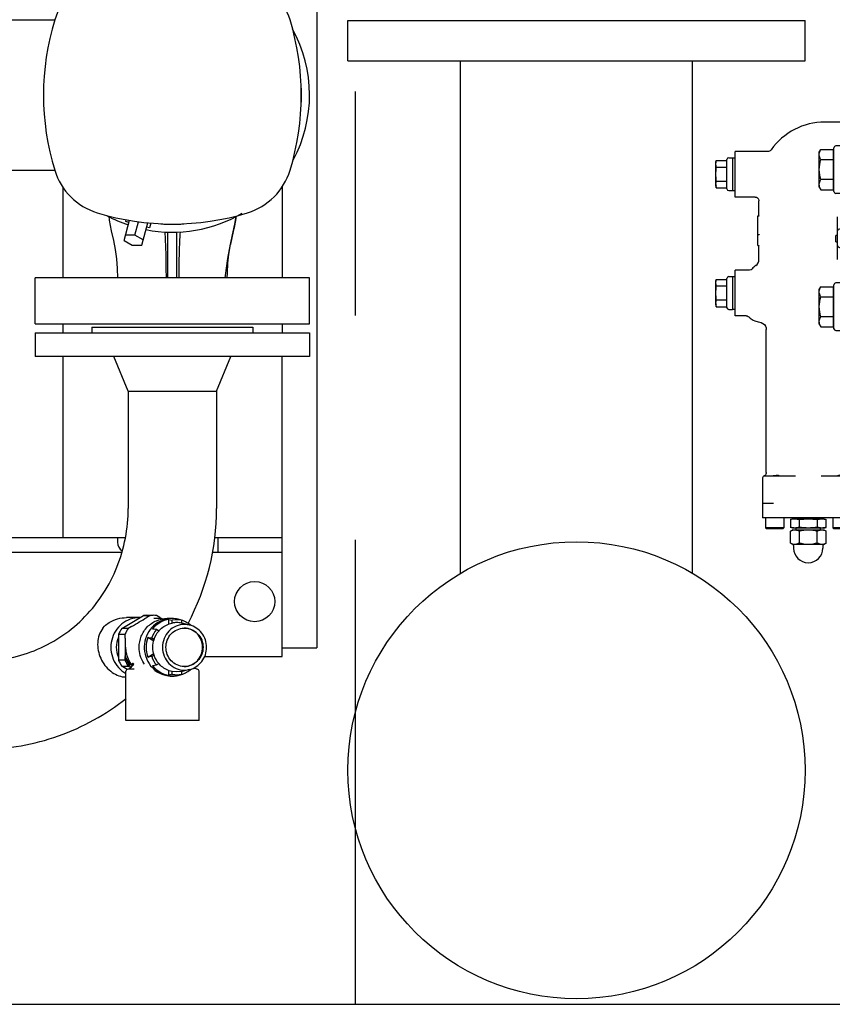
# Model space of a CAD drawing. Header units: millimetres. Extents: x 0 to 1189, y 0 to 841.
# Tile 160 of 175: x 913 to 930, y 431 to 452. Entities that reach past the tile are written whole.
import ezdxf

# ---------------------------------------------------------------- set-up
doc = ezdxf.new("R2010")
doc.units = ezdxf.units.MM
doc.header["$LTSCALE"] = 65.395
doc.linetypes.add('CENTER', pattern=[0.6, 0.375, -0.075, 0.075, -0.075])
for name, color, linetype in [('22293_KVEM_18_24_PBL1182', 7, 'CONTINUOUS'), ('25007_153200_271333_ABL1181', 7, 'CONTINUOUS'), ('25067_000000_IMO-2_SKL_PBL1327', 7, 'CONTINUOUS'), ('6M25C_GENSET_KPL_GRUNDRAHMEN_ABL1179', 7, 'CONTINUOUS'), ('6M25C_GENSET_KPL_GRUNDRAHMEN_T1_PBL1180', 7, 'CONTINUOUS'), ('links_5_VBL1178', 7, 'CONTINUOUS'), ('PUMPENAGGRR45_125_160_FL-Z-DB50_PBL1194', 7, 'CONTINUOUS')]:
    doc.layers.add(name, color=color, linetype=linetype)

# ---------------------------------------------------------------- blocks, each defined once
blk = doc.blocks.new('6M25C_GENSET_KPL_GRUNDRAHMEN_T1_PBL1180', base_point=(919.249, 445.6))
at = {"layer": '6M25C_GENSET_KPL_GRUNDRAHMEN_T1_PBL1180', "color": 7, "linetype": 'Continuous'}
for p, q in [((919.16, 454.8), (919.16, 438.4)), ((919.84, 452.12), (929.84, 452.12)), ((919.84, 451.24), (919.84, 452.12)), ((929.84, 451.24), (929.84, 452.12)), ((919.84, 451.24), (929.84, 451.24)), ((922.3, 440.023), (922.3, 451.24)), ((927.38, 440.023), (927.38, 451.24)), ((918.4, 438.4), (919.16, 438.4)), ((882, 430.6), (958, 430.6))]:
    blk.add_line(p, q, dxfattribs=at)
blk.add_circle((924.84, 435.72), 5, dxfattribs=at)
blk = doc.blocks.new('6M25C_GENSET_KPL_GRUNDRAHMEN_ABL1179', base_point=(919.249, 445.6))
at = {"layer": '6M25C_GENSET_KPL_GRUNDRAHMEN_T1_PBL1180'}
blk.add_blockref('6M25C_GENSET_KPL_GRUNDRAHMEN_T1_PBL1180', (919.249, 445.6), dxfattribs=at)
blk = doc.blocks.new('22293_KVEM_18_24_PBL1182', base_point=(910.375, 449.155))
at = {"layer": '22293_KVEM_18_24_PBL1182', "color": 6, "linetype": 'Continuous'}
for p, q in [((913.425, 452.13), (911.64, 452.13)), ((911.64, 448.85), (913.425, 448.85)), ((913.6, 448.485), (913.6, 446.49)), ((918.4, 448.484), (918.4, 446.49)), ((914.942, 447.313), (915.06, 447.755)), ((914.98, 447.725), (914.991, 447.768)), ((915.047, 447.707), (914.98, 447.725)), ((915.18, 447.428), (915.258, 447.72)), ((915.328, 447.209), (915.459, 447.697)), ((915.501, 447.585), (915.434, 447.603)), ((915.53, 447.692), (915.501, 447.585)), ((915.18, 447.428), (914.972, 447.424)), ((915.358, 447.321), (915.18, 447.428)), ((915.9, 446.49), (915.9, 447.492)), ((916.1, 446.49), (916.1, 447.492)), ((914.942, 447.313), (915.12, 447.205)), ((915.12, 447.205), (915.328, 447.209)), ((919, 446.49), (913, 446.49)), ((913, 445.49), (913, 446.49)), ((919, 445.49), (919, 446.49)), ((913, 445.49), (919, 445.49)), ((913.6, 445.49), (913.6, 445.29)), ((918.4, 445.49), (918.4, 445.29)), ((913, 445.29), (919, 445.29)), ((913, 445.29), (913, 444.77)), ((914.24, 445.41), (917.76, 445.41)), ((914.24, 445.41), (914.24, 445.29)), ((917.76, 445.41), (917.76, 445.29)), ((919, 445.29), (919, 444.77)), ((919, 444.77), (913, 444.77)), ((913.6, 444.77), (913.6, 440.81)), ((915.034, 444.01), (914.72, 444.77)), ((916.966, 444.01), (917.28, 444.77)), ((918.4, 438.21), (918.4, 444.77)), ((915.034, 444.01), (916.966, 444.01)), ((915.034, 444.01), (915.034, 441.45)), ((916.966, 444.01), (916.966, 441.45)), ((910.566, 440.81), (914.969, 440.81)), ((914.8, 440.81), (914.8, 440.71)), ((916.922, 440.81), (918.4, 440.81)), ((917, 440.49), (917, 440.81)), ((910.566, 440.49), (914.893, 440.49)), ((916.875, 440.49), (918.4, 440.49)), ((914.894, 438.822), (915.37, 439.106)), ((915.284, 439.06), (914.997, 439.06)), ((915.37, 439.106), (915.51, 439.106)), ((915.51, 439.106), (915.439, 439.063)), ((915.442, 439.11), (915.582, 439.11)), ((915.648, 439.04), (915.592, 439.04)), ((915.726, 439.063), (915.654, 439.106)), ((915.994, 439.04), (915.883, 439.04)), ((915.921, 438.917), (915.922, 439.022)), ((915.922, 439.022), (915.992, 439.001)), ((916.094, 439.01), (915.992, 439.001)), ((915.992, 438.94), (915.992, 439.001)), ((916.196, 439.001), (916.094, 439.01)), ((916.196, 439.001), (916.125, 439.022)), ((916.196, 439.001), (916.196, 438.94)), ((916.198, 439.004), (916.197, 439.005)), ((914.479, 438.829), (914.515, 438.87)), ((915.035, 438.822), (914.894, 438.822)), ((915.106, 438.865), (915.035, 438.822)), ((915.65, 438.796), (915.561, 438.807)), ((915.701, 438.766), (915.65, 438.796)), ((916.196, 438.94), (916.213, 438.936)), ((916.374, 438.897), (916.213, 438.936)), ((916.374, 438.897), (916.265, 438.91)), ((914.822, 438.694), (914.963, 438.694)), ((914.822, 438.694), (914.822, 438.126)), ((914.963, 438.608), (914.963, 438.694)), ((915.591, 438.545), (915.46, 438.625)), ((915.46, 438.625), (915.548, 438.614)), ((915.548, 438.614), (915.599, 438.583)), ((914.963, 438.126), (914.822, 438.126)), ((914.963, 438.126), (914.963, 438.212)), ((915.46, 438.195), (915.591, 438.275)), ((915.548, 438.206), (915.46, 438.195)), ((915.599, 438.237), (915.548, 438.206)), ((916.704, 438.21), (918.4, 438.21)), ((914.894, 437.998), (915.035, 437.998)), ((915.011, 437.928), (914.894, 437.998)), ((915.163, 437.93), (915.024, 437.93)), ((915.035, 437.998), (915.088, 437.966)), ((915.373, 438.063), (915.375, 438.06)), ((915.379, 438.044), (915.379, 438.04)), ((915.561, 438.013), (915.65, 438.024)), ((915.65, 438.024), (915.701, 438.054)), ((916.374, 437.923), (916.213, 437.884)), ((916.265, 437.91), (916.374, 437.923)), ((916.543, 437.93), (916.539, 437.93)), ((914.983, 436.81), (914.983, 437.89)), ((915.922, 437.798), (915.921, 437.903)), ((915.992, 437.819), (915.922, 437.798)), ((916.094, 437.87), (915.992, 437.88)), ((915.992, 437.819), (915.992, 437.88)), ((916.196, 437.88), (916.094, 437.87)), ((916.125, 437.798), (916.196, 437.819)), ((916.213, 437.884), (916.196, 437.88)), ((916.196, 437.88), (916.196, 437.819)), ((916.197, 437.815), (916.198, 437.816)), ((916.583, 436.81), (916.583, 437.89)), ((916.583, 436.81), (914.983, 436.81))]:
    blk.add_line(p, q, dxfattribs=at)
at = {"layer": '22293_KVEM_18_24_PBL1182', "color": 2, "linetype": 'Continuous'}
for p, q in [((914.966, 438.41), (914.983, 438.41)), ((915.122, 438.009), (915.121, 438.01)), ((915.123, 438.008), (915.122, 438.009)), ((915.124, 438.01), (915.128, 438.014)), ((915.137, 438.014), (915.128, 438.014)), ((915.129, 438.062), (915.14, 438.062))]:
    blk.add_line(p, q, dxfattribs=at)
at = {"layer": '22293_KVEM_18_24_PBL1182', "color": 6, "linetype": 'Continuous'}
for points in [[(914.608, 447.839), (914.62, 447.755), (914.663, 447.519), (914.709, 447.31), (914.748, 447.11), (914.777, 446.907), (914.794, 446.698), (914.8, 446.49)], [(917.2, 446.49), (917.202, 446.603), (917.214, 446.811), (917.236, 447.01), (917.272, 447.22), (917.318, 447.434), (917.365, 447.667), (917.386, 447.798), (917.391, 447.835)], [(915.124, 438.01), (915.114, 437.996), (915.091, 437.969), (915.067, 437.949), (915.056, 437.942), (915.038, 437.933), (915.028, 437.93), (915.028, 437.93)], [(915.375, 438.06), (915.378, 438.051), (915.379, 438.044)], [(916.538, 437.93), (916.535, 437.931), (916.521, 437.936), (916.5, 437.948), (916.48, 437.965)], [(916.009, 437.782), (915.957, 437.781), (915.865, 437.794), (915.769, 437.821), (915.669, 437.866), (915.619, 437.895)]]:
    blk.add_lwpolyline(points, dxfattribs=at)
blk.add_circle((917.8, 439.41), 0.44, dxfattribs=at)
for centre, radius, start, end in [((914.765, 451.725), 1.4, 107.0195, 162.9805), ((917.235, 451.725), 1.4, 17.0195, 72.9805), ((918.8, 450.49), 5.62, 162.9805, 197.0195), ((913.2, 450.49), 5.62, 342.9805, 17.0195), ((916, 450.49), 3, 331.7137, 28.8221), ((916, 450.49), 2.826, 354.9226, 5.0762), ((914.765, 449.255), 1.4, 197.0195, 252.9805), ((917.235, 449.255), 1.4, 287.0195, 342.9805), ((916, 453.29), 5.62, 252.9805, 287.0195), ((916, 450.49), 3, 241.5976, 251.1691), ((916, 450.49), 3, 258.8307, 300.6045), ((916, 450.49), 2.826, 264.925, 275.0753), ((911.588, 441.447), 5.378, 332.1257, 0.0328), ((915.281, 438.452), 0.608, 89.0905, 89.7991), ((915.442, 438.453), 0.657, 90.003, 96.3027), ((915.582, 438.453), 0.657, 83.6973, 96.3027), ((915.648, 438.445), 0.595, 78.5849, 89.9827), ((918.578, 443.859), 5.579, 239.2544, 239.9196), ((915.993, 438.447), 0.593, 77.1163, 89.9745), ((916.023, 438.445), 0.586, 72.7747, 79.9688), ((915.993, 438.446), 0.594, 72.6489, 77.0983), ((915.473, 438.415), 0.708, 144.8112, 156.7874), ((915.613, 438.415), 0.708, 144.8112, 156.7874), ((916.094, 438.442), 0.508, 90.0187, 101.6258), ((916.094, 438.442), 0.508, 78.3742, 89.9813), ((916.265, 438.437), 0.393, 90.0003, 91.4406), ((915.314, 438.41), 0.542, 156.0772, 203.9115), ((915.473, 438.405), 0.708, 203.2126, 215.1888), ((915.47, 438.409), 0.537, 198.8949, 201.1554), ((915.613, 438.405), 0.708, 203.2126, 215.1888), ((915.023, 437.89), 0.04, 90, 180), ((914.904, 438.151), 0.262, 326.1213, 327.2309), ((914.901, 438.153), 0.266, 327.2315, 328.5753), ((915.621, 438.308), 0.556, 209.8046, 210.6478), ((916.265, 438.383), 0.393, 268.5593, 269.9997), ((916.543, 437.89), 0.04, 0, 90), ((914.991, 438.261), 0.501, 264.5311, 269.1251), ((915.994, 438.373), 0.593, 255.5231, 255.8306), ((915.994, 438.374), 0.594, 255.8466, 268.8102), ((915.994, 438.37), 0.59, 268.8358, 269.9623), ((916.094, 438.374), 0.564, 259.6083, 269.9866), ((915.994, 438.37), 0.59, 270.0378, 271.4714), ((915.993, 438.373), 0.593, 271.4858, 282.1746), ((916.094, 438.374), 0.564, 270.0134, 280.3917), ((915.993, 438.373), 0.593, 282.1834, 282.8988), ((916.023, 438.375), 0.586, 280.0312, 287.2253), ((915.993, 438.374), 0.594, 282.9016, 287.3511)]:
    blk.add_arc(centre, radius, start, end, dxfattribs=at)
blk.add_ellipse((915.02, 440.71), major_axis=(0, 0.22), ratio=1, start_param=-4.712389, end_param=-3.702416, dxfattribs=at)
for points, knots in [([(917.391, 447.831), (917.374, 447.722), (917.337, 447.52), (917.263, 447.218), (917.194, 446.881), (917.164, 446.633), (917.15, 446.49)], [0, 0, 0, 0, 0.242915, 0.451711, 0.684409, 1, 1, 1, 1]), ([(915.833, 447.501), (915.841, 447.353), (915.858, 447.017), (915.86, 446.679), (915.86, 446.49)], [0, 0, 0, 0, 0.438419, 1, 1, 1, 1]), ([(916.167, 447.496), (916.159, 447.349), (916.143, 447.014), (916.14, 446.678), (916.14, 446.49)], [0, 0, 0, 0, 0.438793, 1, 1, 1, 1]), ([(914.087, 439.081), (914.386, 439.39), (914.869, 440.139), (915.034, 441.014), (915.034, 441.45)], [0, 0, 0, 0, 0.496472, 1, 1, 1, 1]), ([(911.838, 438.116), (912.251, 438.116), (913.092, 438.289), (913.795, 438.78), (914.087, 439.081)], [0, 0, 0, 0, 0.496158, 1, 1, 1, 1]), ([(914.515, 438.87), (914.545, 438.901), (914.683, 439.012), (914.866, 439.06), (914.997, 439.06)], [0, 0, 0, 0, 0.252228, 1, 1, 1, 1]), ([(915.281, 439.06), (915.145, 439.06), (914.86, 438.959), (914.626, 438.579), (914.66, 438.133), (914.862, 437.905), (914.983, 437.838)], [0, 0, 0, 0, 0.246113, 0.497064, 0.75035, 1, 1, 1, 1]), ([(915.106, 438.865), (915.163, 438.899), (915.275, 438.962), (915.384, 439.031), (915.439, 439.063)], [0, 0, 0, 0, 0.507459, 1, 1, 1, 1]), ([(915.272, 438.41), (915.272, 438.492), (915.304, 438.656), (915.439, 438.866), (915.642, 439.007), (915.804, 439.04), (915.883, 439.04)], [0, 0, 0, 0, 0.253279, 0.504645, 0.75329, 1, 1, 1, 1]), ([(915.994, 439.04), (915.92, 439.04), (915.772, 439.012), (915.517, 438.853), (915.332, 438.493), (915.427, 438.1), (915.637, 437.882), (915.775, 437.817), (915.846, 437.799)], [0, 0, 0, 0, 0.123905, 0.24878, 0.498593, 0.749681, 0.875522, 1, 1, 1, 1]), ([(915.922, 439.022), (915.853, 439.01), (915.716, 438.959), (915.606, 438.863), (915.561, 438.807)], [0, 0, 0, 0, 0.497524, 1, 1, 1, 1]), ([(914.479, 438.829), (914.41, 438.741), (914.333, 438.508), (914.411, 438.158), (914.618, 437.871), (914.837, 437.772), (914.943, 437.762)], [0, 0, 0, 0, 0.246701, 0.50248, 0.766345, 1, 1, 1, 1]), ([(915.701, 438.766), (915.72, 438.788), (915.8, 438.869), (915.909, 438.922), (915.992, 438.94)], [0, 0, 0, 0, 0.253542, 1, 1, 1, 1]), ([(916.265, 438.91), (916.202, 438.91), (916.073, 438.883), (915.86, 438.736), (915.728, 438.41), (915.86, 438.084), (916.073, 437.937), (916.202, 437.91), (916.265, 437.91)], [0, 0, 0, 0, 0.124272, 0.249665, 0.5, 0.750335, 0.875727, 1, 1, 1, 1]), ([(916.255, 437.99), (916.152, 437.993), (915.939, 438.089), (915.817, 438.41), (915.939, 438.731), (916.152, 438.827), (916.255, 438.83)], [0, 0, 0, 0, 0.247169, 0.5, 0.752831, 1, 1, 1, 1]), ([(916.264, 437.99), (916.367, 437.993), (916.58, 438.089), (916.702, 438.41), (916.58, 438.731), (916.367, 438.827), (916.264, 438.83)], [0, 0, 0, 0, 0.247169, 0.5, 0.752831, 1, 1, 1, 1]), ([(916.265, 438.83), (916.369, 438.83), (916.588, 438.736), (916.713, 438.41), (916.588, 438.084), (916.369, 437.99), (916.265, 437.99)], [0, 0, 0, 0, 0.247129, 0.5, 0.75287, 1, 1, 1, 1]), ([(916.374, 437.923), (916.479, 437.948), (916.676, 438.078), (916.785, 438.41), (916.676, 438.742), (916.479, 438.872), (916.374, 438.897)], [0, 0, 0, 0, 0.247556, 0.500001, 0.752444, 1, 1, 1, 1]), ([(915.122, 438.004), (915.105, 437.98), (915.077, 437.951), (915.039, 437.93), (915.028, 437.93)], [0, 0, 0, 0, 0.723538, 1, 1, 1, 1]), ([(915.561, 438.013), (915.606, 437.957), (915.716, 437.861), (915.853, 437.81), (915.922, 437.798)], [0, 0, 0, 0, 0.502476, 1, 1, 1, 1]), ([(915.992, 437.88), (915.909, 437.898), (915.8, 437.951), (915.72, 438.032), (915.701, 438.054)], [0, 0, 0, 0, 0.746458, 1, 1, 1, 1]), ([(911.848, 436.184), (912.41, 436.185), (913.543, 436.381), (914.546, 436.941), (914.987, 437.293)], [0, 0, 0, 0, 0.498931, 1, 1, 1, 1])]:
    blk.add_open_spline(points, degree=3, knots=knots, dxfattribs=at)
for points in [[(916.41, 438.886), (916.349, 438.939), (916.275, 438.98), (916.198, 439.004)], [(915.65, 438.796), (915.606, 438.742), (915.571, 438.68), (915.548, 438.614)], [(914.963, 438.608), (914.963, 438.542), (914.966, 438.476), (914.966, 438.41)], [(915.46, 438.625), (915.412, 438.49), (915.412, 438.33), (915.46, 438.195)], [(915.599, 438.237), (915.563, 438.346), (915.563, 438.474), (915.599, 438.583)], [(915.599, 438.583), (915.621, 438.65), (915.656, 438.713), (915.701, 438.766)], [(915.373, 438.063), (915.308, 438.164), (915.272, 438.29), (915.272, 438.41)], [(914.969, 438.215), (915, 438.134), (915.053, 438.059), (915.119, 438.004)], [(915.548, 438.206), (915.571, 438.14), (915.606, 438.078), (915.65, 438.024)], [(915.701, 438.054), (915.656, 438.107), (915.621, 438.17), (915.599, 438.237)], [(916.198, 437.816), (916.275, 437.84), (916.349, 437.881), (916.41, 437.934)]]:
    blk.add_open_spline(points, degree=3, dxfattribs=at)
at = {"layer": '22293_KVEM_18_24_PBL1182', "color": 2, "linetype": 'Continuous'}
for points in [[(914.966, 438.41), (914.966, 438.344), (914.963, 438.278), (914.963, 438.212)], [(915.092, 437.971), (915.034, 438.041), (914.989, 438.124), (914.963, 438.212)], [(915.139, 438.032), (915.139, 438.026), (915.138, 438.02), (915.136, 438.014)], [(915.146, 438.038), (915.146, 438.029), (915.143, 438.02), (915.137, 438.014)], [(915.14, 438.062), (915.145, 438.055), (915.147, 438.046), (915.146, 438.038)]]:
    blk.add_open_spline(points, degree=3, dxfattribs=at)
for points, knots in [([(915.121, 438.01), (915.055, 438.093), (914.994, 438.231), (914.983, 438.374), (914.983, 438.41)], [0, 0, 0, 0, 0.74714, 1, 1, 1, 1]), ([(915.121, 438.005), (915.122, 438.006), (915.122, 438.007), (915.123, 438.009), (915.124, 438.01)], [0, 0, 0, 0, 0.503976, 1, 1, 1, 1]), ([(915.139, 438.032), (915.137, 438.035), (915.133, 438.045), (915.129, 438.055), (915.129, 438.062)], [0, 0, 0, 0, 0.340809, 1, 1, 1, 1])]:
    blk.add_open_spline(points, degree=3, knots=knots, dxfattribs=at)
blk = doc.blocks.new('PUMPENAGGRR45_125_160_FL-Z-DB50_PBL1194', base_point=(943.669, 446.97))
at = {"layer": 'PUMPENAGGRR45_125_160_FL-Z-DB50_PBL1194', "color": 7, "linetype": 'Continuous'}
for p, q in [((946.009, 453.36), (944.649, 453.36)), ((944.649, 441.36), (944.649, 453.36)), ((946.009, 453.36), (946.009, 441.36)), ((948.409, 452.36), (955.209, 452.36)), ((948.409, 452.36), (948.409, 452.06)), ((955.209, 452.36), (955.209, 452.06)), ((944.249, 452), (939.249, 452)), ((939.249, 442.72), (939.249, 452)), ((944.649, 452.04), (944.249, 452.04)), ((944.249, 442.68), (944.249, 452.04)), ((946.009, 451.96), (947.569, 451.96)), ((947.569, 452.06), (958.449, 452.06)), ((947.569, 442.66), (947.569, 452.06)), ((959.449, 451.06), (958.449, 452.06)), ((958.449, 452.06), (958.449, 442.66)), ((946.025, 451.488), (946.009, 451.488)), ((946.025, 451.546), (946.295, 451.546)), ((946.025, 450.669), (946.025, 451.546)), ((946.329, 451.488), (946.295, 451.546)), ((946.329, 451.488), (946.329, 450.728)), ((933.601, 451.44), (933.553, 451.392)), ((933.553, 451.392), (934.273, 451.392)), ((933.553, 450.96), (933.553, 451.392)), ((933.601, 451.44), (934.225, 451.44)), ((934.225, 451.44), (934.273, 451.392)), ((934.273, 450.96), (934.273, 451.392)), ((935.633, 451.44), (935.585, 451.392)), ((935.585, 451.392), (936.305, 451.392)), ((935.585, 450.96), (935.585, 451.392)), ((935.633, 451.44), (936.257, 451.44)), ((936.257, 451.44), (936.305, 451.392)), ((936.305, 450.96), (936.305, 451.392)), ((944.609, 451.228), (944.649, 451.268)), ((946.295, 451.327), (946.025, 451.327)), ((944.609, 450.988), (944.609, 451.228)), ((959.449, 451.06), (959.449, 443.66)), ((932.909, 450.96), (936.949, 450.96)), ((932.909, 449.96), (932.909, 450.96)), ((936.949, 449.96), (936.949, 450.96)), ((944.609, 450.988), (944.649, 450.948)), ((946.295, 450.888), (946.025, 450.888)), ((946.025, 450.728), (946.009, 450.728)), ((946.025, 450.669), (946.295, 450.669)), ((946.329, 450.728), (946.295, 450.669)), ((939.249, 450.06), (938.525, 450.06)), ((938.525, 444.66), (938.525, 450.06)), ((932.624, 449.9), (930.269, 449.9)), ((930.789, 449.811), (930.789, 449.38)), ((932.749, 449.96), (937.109, 449.96)), ((937.109, 449.96), (937.109, 449.597)), ((938.206, 449.793), (937.144, 449.444)), ((938.205, 449.791), (938.239, 449.849)), ((938.205, 449.031), (938.205, 449.791)), ((938.239, 449.849), (938.509, 449.849)), ((938.456, 449.89), (938.327, 449.849)), ((938.456, 449.875), (938.379, 449.849)), ((938.509, 448.972), (938.509, 449.849)), ((938.509, 449.791), (938.525, 449.791)), ((937.541, 449.6), (937.209, 449.496)), ((938.239, 449.63), (938.509, 449.63)), ((930.469, 448.38), (930.469, 449.34)), ((933.24, 449.38), (930.509, 449.38)), ((937.829, 449.38), (936.618, 449.38)), ((937.249, 449.52), (937.129, 449.52)), ((937.129, 449.38), (937.129, 449.52)), ((938.205, 449.483), (937.358, 449.38)), ((928.169, 449.12), (928.249, 449.12)), ((928.249, 449.12), (928.249, 448.4)), ((928.249, 449.118), (928.309, 449.118)), ((929.03, 449.26), (928.309, 449.26)), ((928.309, 448.26), (928.309, 449.26)), ((930.149, 449.24), (930.183, 449.299)), ((930.149, 448.48), (930.149, 449.24)), ((930.183, 449.299), (930.453, 449.299)), ((930.453, 449.299), (930.453, 448.421)), ((930.453, 449.24), (930.469, 449.24)), ((937.929, 449.28), (937.929, 448.868)), ((937.939, 449.243), (937.929, 449.244)), ((937.93, 449.242), (937.929, 449.243)), ((937.93, 449.242), (937.93, 449.242)), ((937.951, 449.245), (937.939, 449.243)), ((937.951, 449.245), (937.951, 449.245)), ((938.509, 449.191), (938.239, 449.191)), ((927.889, 449.02), (927.896, 449.06)), ((927.889, 448.5), (927.889, 449.02)), ((927.896, 449.06), (928.129, 449.06)), ((928.129, 448.91), (927.896, 448.91)), ((928.129, 448.44), (928.129, 449.08)), ((930.183, 449.079), (930.453, 449.079)), ((938.205, 449.031), (938.239, 448.972)), ((938.209, 449.024), (938.209, 448.939)), ((938.239, 448.972), (938.509, 448.972)), ((938.509, 449.031), (938.525, 449.031)), ((951.009, 449.08), (947.569, 449.08)), ((951.009, 445.64), (951.009, 449.08)), ((927.889, 448.5), (927.896, 448.46)), ((927.896, 448.61), (928.129, 448.61)), ((930.149, 448.48), (930.183, 448.421)), ((930.453, 448.641), (930.183, 448.641)), ((930.453, 448.48), (930.469, 448.48)), ((931.109, 448.481), (931.109, 448.492)), ((931.109, 448.458), (931.109, 448.481)), ((937.129, 446.316), (937.129, 448.584)), ((927.896, 448.46), (928.129, 448.46)), ((928.169, 448.4), (928.249, 448.4)), ((928.249, 448.402), (928.309, 448.402)), ((928.749, 448.26), (928.309, 448.26)), ((930.183, 448.421), (930.453, 448.421)), ((930.709, 448.34), (930.509, 448.34)), ((930.789, 447.64), (930.789, 448.281)), ((931.109, 448.458), (931.109, 448.066)), ((932.089, 448.452), (932.089, 446.424)), ((937.833, 448.4), (938.425, 448.4)), ((928.829, 447.851), (928.829, 448.18)), ((928.809, 447.847), (928.825, 447.847)), ((928.809, 447.2), (928.809, 447.847)), ((928.826, 447.847), (928.825, 447.847)), ((928.825, 447.847), (928.825, 447.846)), ((928.825, 447.846), (928.825, 447.844)), ((928.829, 447.851), (928.829, 447.851)), ((928.829, 447.851), (928.829, 447.846)), ((928.829, 447.85), (928.829, 447.851)), ((928.829, 447.848), (928.829, 447.85)), ((928.829, 447.845), (928.829, 447.848)), ((930.549, 446.892), (930.549, 447.829)), ((928.809, 447.44), (928.829, 447.44)), ((930.545, 447.42), (930.509, 447.42)), ((930.509, 447.28), (930.509, 447.42)), ((930.718, 447.56), (930.589, 447.56)), ((931.442, 447.45), (931.242, 447.379)), ((931.469, 447.43), (931.469, 447.432)), ((931.649, 447.41), (931.489, 447.41)), ((931.669, 447.36), (931.669, 447.39)), ((928.809, 447.2), (928.826, 447.2)), ((928.829, 446.893), (928.829, 447.196)), ((930.509, 447.28), (930.545, 447.28)), ((931.242, 447.341), (931.442, 447.27)), ((931.469, 447.288), (931.469, 447.29)), ((931.489, 447.31), (931.649, 447.31)), ((931.669, 447.33), (931.669, 447.36)), ((930.589, 447.16), (930.718, 447.16)), ((930.789, 446.439), (930.789, 447.08)), ((931.109, 445.86), (931.109, 446.91)), ((928.62, 446.66), (928.309, 446.66)), ((928.309, 445.66), (928.309, 446.66)), ((931.829, 446.679), (931.829, 446.322)), ((927.889, 446.42), (927.896, 446.46)), ((927.889, 445.9), (927.889, 446.42)), ((927.896, 446.46), (928.129, 446.46)), ((928.129, 446.31), (927.896, 446.31)), ((928.129, 445.84), (928.129, 446.48)), ((928.169, 446.52), (928.249, 446.52)), ((928.249, 446.52), (928.249, 445.8)), ((928.309, 446.518), (928.249, 446.518)), ((930.469, 445.38), (930.469, 446.34)), ((930.709, 446.38), (930.509, 446.38)), ((932.009, 446.344), (931.909, 446.344)), ((936.409, 446.322), (936.409, 446.438)), ((938.425, 446.32), (937.833, 446.32)), ((930.149, 446.24), (930.183, 446.299)), ((930.149, 445.48), (930.149, 446.24)), ((930.183, 446.299), (930.453, 446.299)), ((930.453, 446.299), (930.453, 445.421)), ((930.453, 446.24), (930.469, 446.24)), ((937.129, 446.116), (937.129, 445.999)), ((927.889, 445.9), (927.896, 445.86)), ((927.896, 446.01), (928.129, 446.01)), ((930.183, 446.079), (930.453, 446.079)), ((927.896, 445.86), (928.129, 445.86)), ((928.169, 445.8), (928.249, 445.8)), ((928.309, 445.802), (928.249, 445.802)), ((937.929, 445.852), (937.929, 445.44)), ((938.205, 445.689), (938.239, 445.748)), ((938.205, 444.929), (938.205, 445.689)), ((938.209, 445.781), (938.209, 445.696)), ((938.239, 445.748), (938.509, 445.748)), ((938.509, 444.871), (938.509, 445.748)), ((938.509, 445.689), (938.525, 445.689)), ((928.554, 445.66), (928.309, 445.66)), ((930.149, 445.48), (930.183, 445.421)), ((930.453, 445.641), (930.183, 445.641)), ((930.453, 445.48), (930.469, 445.48)), ((937.929, 445.477), (937.93, 445.478)), ((937.93, 445.478), (937.93, 445.478)), ((937.951, 445.475), (937.951, 445.475)), ((938.239, 445.529), (938.509, 445.529)), ((951.009, 445.64), (947.569, 445.64)), ((928.989, 442.233), (928.989, 445.364)), ((930.183, 445.421), (930.453, 445.421)), ((930.509, 445.34), (933.24, 445.34)), ((930.789, 445.223), (930.789, 445.34)), ((936.618, 445.34), (937.829, 445.34)), ((937.129, 445.2), (937.129, 445.34)), ((938.206, 444.927), (937.144, 445.276)), ((938.205, 445.237), (937.358, 445.34)), ((937.109, 444.76), (937.109, 445.123)), ((937.249, 445.2), (937.129, 445.2)), ((938.509, 445.09), (938.239, 445.09)), ((932.624, 444.82), (930.989, 444.82)), ((938.205, 444.929), (938.239, 444.871)), ((938.239, 444.871), (938.509, 444.871)), ((938.327, 444.871), (938.456, 444.83)), ((938.456, 444.845), (938.379, 444.871)), ((938.509, 444.929), (938.525, 444.929)), ((930.829, 443.68), (930.829, 444.66)), ((932.749, 444.76), (937.109, 444.76)), ((932.909, 444.76), (932.909, 443.76)), ((936.949, 444.76), (936.949, 443.76)), ((938.521, 444.763), (938.525, 444.734)), ((938.525, 444.66), (939.249, 444.66)), ((946.025, 443.992), (946.009, 443.992)), ((946.025, 444.051), (946.295, 444.051)), ((946.025, 443.174), (946.025, 444.051)), ((946.329, 443.992), (946.295, 444.051)), ((946.329, 443.992), (946.329, 443.232)), ((932.909, 443.76), (936.949, 443.76)), ((933.397, 443.76), (933.397, 442.84)), ((933.553, 443.76), (933.553, 443.328)), ((934.273, 443.76), (934.273, 443.328)), ((935.585, 443.76), (935.585, 443.328)), ((936.305, 443.76), (936.305, 443.328)), ((936.461, 443.76), (936.461, 442.84)), ((944.609, 443.732), (944.649, 443.772)), ((944.609, 443.492), (944.609, 443.732)), ((946.295, 443.832), (946.025, 443.832)), ((930.909, 441.24), (930.909, 443.567)), ((959.449, 443.66), (958.449, 442.66)), ((934.273, 443.328), (933.553, 443.328)), ((933.601, 443.28), (933.553, 443.328)), ((934.225, 443.28), (934.273, 443.328)), ((936.305, 443.328), (935.585, 443.328)), ((935.633, 443.28), (935.585, 443.328)), ((936.257, 443.28), (936.305, 443.328)), ((944.609, 443.492), (944.649, 443.452)), ((946.295, 443.393), (946.025, 443.393)), ((934.225, 443.28), (933.601, 443.28)), ((936.257, 443.28), (935.633, 443.28)), ((946.025, 443.232), (946.009, 443.232)), ((946.025, 443.174), (946.295, 443.174)), ((946.329, 443.232), (946.295, 443.174)), ((936.461, 442.84), (933.397, 442.84)), ((933.477, 442.76), (933.397, 442.84)), ((936.381, 442.76), (936.461, 442.84)), ((944.249, 442.72), (939.249, 442.72)), ((944.649, 442.68), (944.249, 442.68)), ((946.009, 442.76), (947.569, 442.76)), ((947.569, 442.66), (958.449, 442.66)), ((948.409, 442.36), (948.409, 442.66)), ((955.209, 442.36), (955.209, 442.66)), ((948.409, 442.36), (955.209, 442.36)), ((928.909, 442.12), (928.909, 441.24)), ((928.937, 442.158), (928.936, 442.158)), ((928.957, 442.169), (928.937, 442.158)), ((928.949, 442.16), (929.629, 442.16)), ((929.149, 442.16), (929.141, 442.16)), ((929.157, 442.161), (929.149, 442.16)), ((930.189, 442.16), (930.869, 442.16)), ((930.669, 442.16), (930.662, 442.161)), ((930.677, 442.16), (930.669, 442.16)), ((930.869, 442.162), (930.874, 442.161)), ((930.874, 442.161), (930.879, 442.16)), ((930.879, 442.16), (930.88, 442.16)), ((930.88, 442.16), (930.88, 442.16)), ((930.881, 442.161), (930.881, 442.162)), ((930.881, 442.16), (930.881, 442.161)), ((928.909, 441.56), (929.149, 441.56)), ((930.669, 441.56), (930.909, 441.56)), ((946.009, 441.36), (944.649, 441.36)), ((930.909, 441.24), (928.909, 441.24)), ((928.974, 441.24), (928.974, 441.024)), ((929.374, 441.24), (929.374, 441.024)), ((929.569, 441.22), (929.517, 441.206)), ((929.517, 441.206), (929.517, 441.034)), ((929.569, 441.22), (930.249, 441.22)), ((929.641, 441.22), (929.641, 441.24)), ((929.713, 441.206), (929.713, 441.034)), ((930.105, 441.206), (930.105, 441.034)), ((930.177, 441.22), (930.177, 441.24)), ((930.249, 441.22), (930.302, 441.206)), ((930.302, 441.034), (930.302, 441.206)), ((930.444, 441.24), (930.444, 441.024)), ((930.844, 441.24), (930.844, 441.024)), ((929.374, 441.024), (928.974, 441.024)), ((928.998, 441), (928.974, 441.024)), ((929.35, 441), (928.998, 441)), ((929.35, 441), (929.374, 441.024)), ((929.569, 441.02), (929.517, 441.034)), ((929.569, 440.98), (929.517, 440.95)), ((929.517, 440.69), (929.517, 440.95)), ((930.249, 441.02), (929.569, 441.02)), ((929.569, 440.98), (930.249, 440.98)), ((929.641, 440.98), (929.641, 441.02)), ((929.713, 440.95), (929.713, 440.69)), ((930.105, 440.69), (930.105, 440.95)), ((930.177, 440.98), (930.177, 441.02)), ((930.249, 441.02), (930.302, 441.034)), ((930.249, 440.98), (930.302, 440.95)), ((930.302, 440.69), (930.302, 440.95)), ((930.844, 441.024), (930.444, 441.024)), ((930.468, 441), (930.444, 441.024)), ((930.82, 441), (930.468, 441)), ((930.82, 441), (930.844, 441.024)), ((929.569, 440.66), (929.517, 440.69)), ((930.249, 440.66), (929.569, 440.66)), ((929.589, 440.64), (929.589, 440.58)), ((930.229, 440.64), (930.229, 440.58)), ((930.249, 440.66), (930.302, 440.69))]:
    blk.add_line(p, q, dxfattribs=at)
for points in [[(938.525, 449.986), (938.521, 449.957), (938.508, 449.93), (938.5, 449.919), (938.477, 449.9), (938.456, 449.89)], [(932.749, 449.96), (932.739, 449.949), (932.705, 449.922), (932.685, 449.912), (932.641, 449.901), (932.624, 449.9)], [(938.219, 449.815), (937.982, 449.74), (937.541, 449.6)], [(937.129, 449.52), (937.117, 449.549), (937.112, 449.567), (937.109, 449.597)], [(929.095, 449.294), (929.091, 449.289), (929.072, 449.272), (929.061, 449.266), (929.037, 449.26), (929.03, 449.26)], [(928.749, 448.26), (928.756, 448.26), (928.78, 448.254), (928.801, 448.241), (928.81, 448.232), (928.823, 448.211), (928.829, 448.187), (928.829, 448.18)], [(928.829, 447.851), (928.828, 447.848), (928.826, 447.847)], [(928.83, 447.436), (928.829, 447.438), (928.828, 447.439)], [(928.681, 446.689), (928.678, 446.685), (928.659, 446.67), (928.649, 446.665), (928.626, 446.66), (928.62, 446.66)], [(931.847, 446.373), (931.837, 446.389), (931.833, 446.4), (931.829, 446.424)], [(928.554, 445.66), (928.573, 445.658), (928.596, 445.648), (928.611, 445.637)], [(928.611, 445.637), (928.637, 445.613), (928.702, 445.569), (928.738, 445.551), (928.813, 445.528), (928.847, 445.523)], [(928.847, 445.523), (928.882, 445.515), (928.918, 445.497), (928.949, 445.47), (928.972, 445.437), (928.985, 445.399), (928.989, 445.364)], [(937.929, 445.476), (937.939, 445.477), (937.951, 445.475)], [(937.109, 445.123), (937.112, 445.154), (937.117, 445.172), (937.129, 445.2)], [(937.209, 445.224), (937.541, 445.12), (937.982, 444.98), (938.219, 444.905)], [(930.829, 444.66), (930.833, 444.694), (930.846, 444.731), (930.868, 444.765), (930.882, 444.779), (930.915, 444.802), (930.952, 444.816), (930.989, 444.82)], [(932.624, 444.82), (932.642, 444.819), (932.686, 444.808), (932.706, 444.798), (932.739, 444.771), (932.749, 444.76)], [(938.456, 444.83), (938.477, 444.82), (938.499, 444.801), (938.508, 444.79), (938.521, 444.763)], [(928.989, 442.233), (928.987, 442.217), (928.98, 442.195), (928.973, 442.185), (928.957, 442.169)], [(930.884, 442.157), (930.882, 442.158), (930.881, 442.159), (930.88, 442.16)]]:
    blk.add_lwpolyline(points, dxfattribs=at)
for centre, radius, start, end in [((930.269, 448.46), 1.44, 90, 144.6235), ((930.509, 449.34), 0.04, 90, 180), ((937.249, 449.36), 0.16, 81.1102, 90), ((937.829, 449.28), 0.1, 0, 90), ((928.169, 449.08), 0.04, 90, 180), ((928.273, 448.535), 0.383, 180.0532, 185.242), ((938.425, 448.5), 0.1, 270, 360), ((928.169, 448.44), 0.04, 180, 270), ((930.509, 448.38), 0.04, 180, 270), ((930.709, 448.26), 0.08, 0, 90), ((930.709, 447.64), 0.08, 275.9731, 360), ((930.545, 447.416), 0.004, 0, 90), ((930.589, 447.52), 0.04, 90, 180), ((931.449, 447.432), 0.02, 0, 109.6538), ((931.489, 447.43), 0.02, 180, 270), ((931.649, 447.39), 0.02, 0, 90), ((928.825, 447.196), 0.004, 0, 83.0989), ((930.545, 447.284), 0.004, 270, 360), ((930.589, 447.2), 0.04, 180, 270), ((931.449, 447.288), 0.02, 250.3462, 360), ((931.489, 447.29), 0.02, 90, 180), ((931.649, 447.33), 0.02, 270, 360), ((930.709, 447.08), 0.08, 0, 83.9481), ((928.989, 446.433), 0.4, 124.8499, 140.3004), ((928.669, 446.893), 0.16, 304.8499, 360), ((928.169, 446.48), 0.04, 90, 180), ((930.509, 446.34), 0.04, 90, 180), ((930.709, 446.46), 0.08, 270, 360), ((931.909, 446.424), 0.08, 180, 270), ((932.009, 446.424), 0.08, 270, 360), ((938.425, 446.22), 0.1, 0, 90), ((928.273, 445.935), 0.383, 180.0532, 185.242), ((928.169, 445.84), 0.04, 180, 270), ((930.509, 445.38), 0.04, 180, 270), ((937.829, 445.44), 0.1, 270, 360), ((937.249, 445.36), 0.16, 270, 278.8898), ((930.909, 443.68), 0.08, 180, 250.5288), ((930.869, 443.567), 0.04, 0, 70.5288), ((928.949, 442.12), 0.04, 90, 180), ((930.903, 442.345), 0.186, 255.5786, 255.9125), ((930.906, 442.356), 0.198, 255.9194, 256.9168), ((930.91, 442.375), 0.217, 256.9188, 258.0561), ((930.914, 442.393), 0.235, 258.0534, 259.0403), ((930.869, 442.12), 0.04, 0, 90), ((929.569, 440.64), 0.02, 0, 90), ((929.909, 440.58), 0.32, 180, 360), ((930.249, 440.64), 0.02, 90, 180)]:
    blk.add_arc(centre, radius, start, end, dxfattribs=at)
for points in [[(946.295, 451.546), (946.306, 451.527), (946.316, 451.507), (946.322, 451.485)], [(946.322, 451.485), (946.327, 451.47), (946.329, 451.453), (946.329, 451.437)], [(946.295, 451.327), (946.316, 451.256), (946.329, 451.182), (946.329, 451.108)], [(946.329, 451.108), (946.329, 451.034), (946.316, 450.959), (946.295, 450.888)], [(938.205, 449.411), (938.205, 449.485), (938.219, 449.559), (938.239, 449.63)], [(938.239, 449.191), (938.219, 449.262), (938.205, 449.337), (938.205, 449.411)], [(927.889, 448.985), (927.889, 449.01), (927.892, 449.035), (927.896, 449.06)], [(927.896, 448.91), (927.892, 448.935), (927.889, 448.96), (927.889, 448.985)], [(927.889, 448.76), (927.889, 448.81), (927.892, 448.86), (927.896, 448.91)], [(930.149, 448.86), (930.149, 448.934), (930.163, 449.008), (930.183, 449.079)], [(938.055, 448.881), (938.107, 448.899), (938.159, 448.917), (938.209, 448.939)], [(938.205, 449.071), (938.156, 449.069), (938.107, 449.063), (938.058, 449.057)], [(938.212, 449.033), (938.208, 449.049), (938.205, 449.065), (938.205, 449.082)], [(938.209, 448.939), (938.218, 448.956), (938.225, 448.973), (938.228, 448.991)], [(938.239, 448.972), (938.228, 448.991), (938.218, 449.012), (938.212, 449.033)], [(927.896, 448.61), (927.892, 448.66), (927.889, 448.71), (927.889, 448.76)], [(930.183, 448.641), (930.163, 448.712), (930.149, 448.786), (930.149, 448.86)], [(927.889, 448.535), (927.889, 448.56), (927.892, 448.585), (927.896, 448.61)], [(927.896, 448.46), (927.894, 448.473), (927.892, 448.487), (927.891, 448.5)], [(930.156, 448.482), (930.152, 448.498), (930.149, 448.515), (930.149, 448.531)], [(930.183, 448.421), (930.172, 448.441), (930.162, 448.461), (930.156, 448.482)], [(931.229, 447.36), (931.229, 447.368), (931.235, 447.376), (931.242, 447.379)], [(931.242, 447.341), (931.235, 447.344), (931.229, 447.352), (931.229, 447.36)], [(927.889, 446.385), (927.889, 446.41), (927.892, 446.435), (927.896, 446.46)], [(927.896, 446.31), (927.892, 446.335), (927.889, 446.36), (927.889, 446.385)], [(927.889, 446.16), (927.889, 446.21), (927.892, 446.26), (927.896, 446.31)], [(937.152, 446.384), (937.143, 446.394), (937.135, 446.406), (937.129, 446.419)], [(927.896, 446.01), (927.892, 446.06), (927.889, 446.11), (927.889, 446.16)], [(927.889, 445.935), (927.889, 445.96), (927.892, 445.985), (927.896, 446.01)], [(927.896, 445.86), (927.894, 445.873), (927.892, 445.887), (927.891, 445.9)], [(930.149, 445.86), (930.149, 445.934), (930.163, 446.008), (930.183, 446.079)], [(930.183, 445.641), (930.163, 445.712), (930.149, 445.786), (930.149, 445.86)], [(938.209, 445.781), (938.159, 445.803), (938.107, 445.821), (938.055, 445.839)], [(938.058, 445.663), (938.107, 445.657), (938.156, 445.651), (938.205, 445.649)], [(938.228, 445.729), (938.225, 445.747), (938.218, 445.764), (938.209, 445.781)], [(930.156, 445.482), (930.152, 445.498), (930.149, 445.515), (930.149, 445.531)], [(930.183, 445.421), (930.172, 445.441), (930.162, 445.461), (930.156, 445.482)], [(938.205, 445.309), (938.205, 445.383), (938.219, 445.458), (938.239, 445.529)], [(938.239, 445.09), (938.219, 445.161), (938.205, 445.235), (938.205, 445.309)], [(938.212, 444.932), (938.208, 444.948), (938.205, 444.964), (938.205, 444.98)], [(938.239, 444.871), (938.228, 444.89), (938.218, 444.91), (938.212, 444.932)], [(946.295, 444.051), (946.306, 444.032), (946.316, 444.011), (946.322, 443.99)], [(946.322, 443.99), (946.327, 443.974), (946.329, 443.958), (946.329, 443.941)], [(946.295, 443.832), (946.316, 443.761), (946.329, 443.686), (946.329, 443.612)], [(930.841, 443.574), (930.84, 443.569), (930.84, 443.565), (930.84, 443.56)], [(946.329, 443.612), (946.329, 443.538), (946.316, 443.464), (946.295, 443.393)], [(929.517, 441.206), (929.534, 441.211), (929.552, 441.214), (929.57, 441.217)], [(929.57, 441.217), (929.585, 441.219), (929.6, 441.22), (929.615, 441.22)], [(929.615, 441.22), (929.648, 441.22), (929.681, 441.214), (929.713, 441.206)], [(929.713, 441.206), (929.778, 441.215), (929.844, 441.22), (929.909, 441.22)], [(929.909, 441.22), (929.975, 441.22), (930.04, 441.215), (930.105, 441.206)], [(930.105, 441.206), (930.137, 441.214), (930.171, 441.22), (930.204, 441.22)], [(930.204, 441.22), (930.237, 441.22), (930.27, 441.214), (930.302, 441.206)], [(929.615, 441.02), (929.582, 441.02), (929.549, 441.026), (929.517, 441.034)], [(929.517, 440.95), (929.534, 440.96), (929.552, 440.968), (929.571, 440.974)], [(929.571, 440.974), (929.585, 440.978), (929.6, 440.98), (929.615, 440.98)], [(929.713, 441.034), (929.681, 441.026), (929.648, 441.02), (929.615, 441.02)], [(929.909, 441.02), (929.844, 441.02), (929.778, 441.025), (929.713, 441.034)], [(929.713, 440.95), (929.777, 440.968), (929.843, 440.98), (929.909, 440.98)], [(930.105, 441.034), (930.04, 441.025), (929.975, 441.02), (929.909, 441.02)], [(929.909, 440.98), (929.975, 440.98), (930.042, 440.968), (930.105, 440.95)], [(930.204, 441.02), (930.171, 441.02), (930.137, 441.026), (930.105, 441.034)], [(930.249, 441.023), (930.234, 441.021), (930.219, 441.02), (930.204, 441.02)], [(930.302, 441.034), (930.284, 441.029), (930.267, 441.026), (930.249, 441.023)], [(929.571, 440.666), (929.552, 440.672), (929.534, 440.68), (929.517, 440.69)], [(929.615, 440.66), (929.6, 440.66), (929.585, 440.662), (929.571, 440.666)], [(929.909, 440.66), (929.843, 440.66), (929.777, 440.672), (929.713, 440.69)], [(930.105, 440.69), (930.042, 440.672), (929.975, 440.66), (929.909, 440.66)], [(930.247, 440.666), (930.233, 440.662), (930.218, 440.66), (930.204, 440.66)], [(930.302, 440.69), (930.285, 440.68), (930.266, 440.672), (930.247, 440.666)]]:
    blk.add_open_spline(points, degree=3, dxfattribs=at)
for points, knots in [([(946.329, 451.437), (946.329, 451.408), (946.318, 451.37), (946.3, 451.336), (946.295, 451.327)], [0, 0, 0, 0, 0.737016, 1, 1, 1, 1]), ([(946.295, 450.888), (946.3, 450.88), (946.318, 450.846), (946.329, 450.807), (946.329, 450.779)], [0, 0, 0, 0, 0.262996, 1, 1, 1, 1]), ([(946.329, 450.779), (946.329, 450.75), (946.318, 450.712), (946.3, 450.678), (946.295, 450.669)], [0, 0, 0, 0, 0.736996, 1, 1, 1, 1]), ([(930.789, 449.9), (930.792, 449.9), (930.781, 449.885), (930.781, 449.87), (930.771, 449.833), (930.768, 449.807), (930.767, 449.791)], [0, 0, 0, 0, 0.065257, 0.259825, 0.572458, 1, 1, 1, 1]), ([(930.789, 449.9), (930.791, 449.9), (930.791, 449.889), (930.79, 449.875), (930.789, 449.845), (930.789, 449.824), (930.789, 449.811)], [0, 0, 0, 0, 0.062802, 0.252324, 0.567282, 1, 1, 1, 1]), ([(938.205, 449.74), (938.205, 449.768), (938.216, 449.807), (938.234, 449.841), (938.239, 449.849)], [0, 0, 0, 0, 0.736996, 1, 1, 1, 1]), ([(938.239, 449.63), (938.234, 449.639), (938.216, 449.673), (938.205, 449.711), (938.205, 449.74)], [0, 0, 0, 0, 0.262996, 1, 1, 1, 1]), ([(930.149, 449.189), (930.149, 449.217), (930.16, 449.256), (930.178, 449.29), (930.183, 449.299)], [0, 0, 0, 0, 0.737004, 1, 1, 1, 1]), ([(930.183, 449.079), (930.178, 449.088), (930.16, 449.122), (930.149, 449.161), (930.149, 449.189)], [0, 0, 0, 0, 0.263004, 1, 1, 1, 1]), ([(938.205, 449.082), (938.205, 449.11), (938.216, 449.149), (938.234, 449.182), (938.239, 449.191)], [0, 0, 0, 0, 0.737004, 1, 1, 1, 1]), ([(937.939, 449.072), (937.931, 449.072), (937.929, 449.038), (937.931, 449.003), (937.939, 448.942), (937.978, 448.882), (938.032, 448.874), (938.055, 448.881)], [0, 0, 0, 0, 0.087936, 0.24894, 0.475144, 0.735695, 1, 1, 1, 1]), ([(938.058, 449.057), (938.032, 449.053), (937.996, 449.055), (937.958, 449.067), (937.944, 449.072), (937.939, 449.072)], [0, 0, 0, 0, 0.643715, 0.873481, 1, 1, 1, 1]), ([(930.149, 448.531), (930.149, 448.559), (930.16, 448.598), (930.178, 448.632), (930.183, 448.641)], [0, 0, 0, 0, 0.736996, 1, 1, 1, 1]), ([(928.829, 447.44), (928.83, 447.44), (928.833, 447.439), (928.833, 447.437), (928.833, 447.436)], [0, 0, 0, 0, 0.499319, 1, 1, 1, 1]), ([(928.826, 447.2), (928.826, 447.2), (928.827, 447.2), (928.828, 447.199), (928.828, 447.199)], [0, 0, 0, 0, 0.48357, 1, 1, 1, 1]), ([(928.828, 447.199), (928.829, 447.199), (928.829, 447.198), (928.83, 447.197), (928.83, 447.196)], [0, 0, 0, 0, 0.512845, 1, 1, 1, 1]), ([(930.149, 446.189), (930.149, 446.217), (930.16, 446.256), (930.178, 446.29), (930.183, 446.299)], [0, 0, 0, 0, 0.737004, 1, 1, 1, 1]), ([(930.183, 446.079), (930.178, 446.088), (930.16, 446.122), (930.149, 446.161), (930.149, 446.189)], [0, 0, 0, 0, 0.263004, 1, 1, 1, 1]), ([(938.055, 445.839), (938.04, 445.844), (938.005, 445.844), (937.957, 445.812), (937.934, 445.756), (937.93, 445.709), (937.93, 445.678), (937.929, 445.662), (937.934, 445.648), (937.939, 445.648)], [0, 0, 0, 0, 0.178105, 0.355569, 0.60661, 0.811631, 0.888391, 0.944846, 1, 1, 1, 1]), ([(938.058, 445.663), (938.032, 445.667), (937.996, 445.664), (937.958, 445.653), (937.944, 445.648), (937.939, 445.648)], [0, 0, 0, 0, 0.643144, 0.872825, 1, 1, 1, 1]), ([(938.205, 445.638), (938.205, 445.667), (938.216, 445.705), (938.234, 445.739), (938.239, 445.748)], [0, 0, 0, 0, 0.736996, 1, 1, 1, 1]), ([(930.149, 445.531), (930.149, 445.559), (930.16, 445.598), (930.178, 445.632), (930.183, 445.641)], [0, 0, 0, 0, 0.736996, 1, 1, 1, 1]), ([(938.239, 445.529), (938.234, 445.538), (938.216, 445.571), (938.205, 445.61), (938.205, 445.638)], [0, 0, 0, 0, 0.262996, 1, 1, 1, 1]), ([(938.205, 444.98), (938.205, 445.009), (938.216, 445.047), (938.234, 445.081), (938.239, 445.09)], [0, 0, 0, 0, 0.737004, 1, 1, 1, 1]), ([(946.329, 443.941), (946.329, 443.913), (946.318, 443.874), (946.3, 443.84), (946.295, 443.832)], [0, 0, 0, 0, 0.737016, 1, 1, 1, 1]), ([(946.295, 443.393), (946.3, 443.384), (946.318, 443.35), (946.329, 443.312), (946.329, 443.283)], [0, 0, 0, 0, 0.262996, 1, 1, 1, 1]), ([(946.329, 443.283), (946.329, 443.255), (946.318, 443.216), (946.3, 443.182), (946.295, 443.174)], [0, 0, 0, 0, 0.736996, 1, 1, 1, 1]), ([(929.268, 442.164), (929.262, 442.167), (929.225, 442.177), (929.188, 442.165), (929.157, 442.161)], [0, 0, 0, 0, 0.161264, 1, 1, 1, 1]), ([(929.268, 442.16), (929.269, 442.16), (929.272, 442.162), (929.269, 442.163), (929.268, 442.164)], [0, 0, 0, 0, 0.384912, 1, 1, 1, 1]), ([(930.551, 442.164), (930.55, 442.163), (930.546, 442.162), (930.549, 442.16), (930.55, 442.16)], [0, 0, 0, 0, 0.615309, 1, 1, 1, 1]), ([(930.662, 442.161), (930.65, 442.163), (930.614, 442.17), (930.572, 442.177), (930.551, 442.164)], [0, 0, 0, 0, 0.332877, 1, 1, 1, 1]), ([(930.88, 442.16), (930.88, 442.16), (930.881, 442.159), (930.881, 442.16), (930.881, 442.16)], [0, 0, 0, 0, 0.64847, 1, 1, 1, 1]), ([(929.615, 440.98), (929.64, 440.98), (929.675, 440.97), (929.705, 440.954), (929.713, 440.95)], [0, 0, 0, 0, 0.737012, 1, 1, 1, 1]), ([(930.105, 440.95), (930.113, 440.954), (930.144, 440.97), (930.178, 440.98), (930.204, 440.98)], [0, 0, 0, 0, 0.263004, 1, 1, 1, 1]), ([(930.204, 440.98), (930.229, 440.98), (930.264, 440.97), (930.294, 440.954), (930.302, 440.95)], [0, 0, 0, 0, 0.737004, 1, 1, 1, 1]), ([(929.713, 440.69), (929.705, 440.686), (929.675, 440.67), (929.64, 440.66), (929.615, 440.66)], [0, 0, 0, 0, 0.262988, 1, 1, 1, 1]), ([(930.204, 440.66), (930.178, 440.66), (930.144, 440.67), (930.113, 440.686), (930.105, 440.69)], [0, 0, 0, 0, 0.737004, 1, 1, 1, 1])]:
    blk.add_open_spline(points, degree=3, knots=knots, dxfattribs=at)
blk = doc.blocks.new('25007_153200_271333_ABL1181', base_point=(925.57, 469.52))
at = {"layer": '22293_KVEM_18_24_PBL1182'}
blk.add_blockref('22293_KVEM_18_24_PBL1182', (910.375, 449.155), dxfattribs=at)
at = {"layer": 'PUMPENAGGRR45_125_160_FL-Z-DB50_PBL1194'}
blk.add_blockref('PUMPENAGGRR45_125_160_FL-Z-DB50_PBL1194', (943.669, 446.97), dxfattribs=at)
blk = doc.blocks.new('25067_000000_IMO-2_SKL_PBL1327', base_point=(920, 511.688))
at = {"layer": '25067_000000_IMO-2_SKL_PBL1327', "color": 2, "linetype": 'CENTER'}
blk.add_line((920, 480), (920, 430.6), dxfattribs=at)
blk = doc.blocks.new('LINKS_5_VBL1178', base_point=(923.65, 511.188))
at = {"layer": '25007_153200_271333_ABL1181'}
blk.add_blockref('25007_153200_271333_ABL1181', (925.57, 469.52), dxfattribs=at)
at = {"layer": '25067_000000_IMO-2_SKL_PBL1327'}
blk.add_blockref('25067_000000_IMO-2_SKL_PBL1327', (920, 511.688), dxfattribs=at)
at = {"layer": '6M25C_GENSET_KPL_GRUNDRAHMEN_ABL1179'}
blk.add_blockref('6M25C_GENSET_KPL_GRUNDRAHMEN_ABL1179', (919.249, 445.6), dxfattribs=at)

msp = doc.modelspace()

# ---------------------------------------------------------------- block references
at = {"layer": 'links_5_VBL1178'}
msp.add_blockref('LINKS_5_VBL1178', (923.65, 511.18788), dxfattribs=at)

doc.saveas('drawing.dxf')
